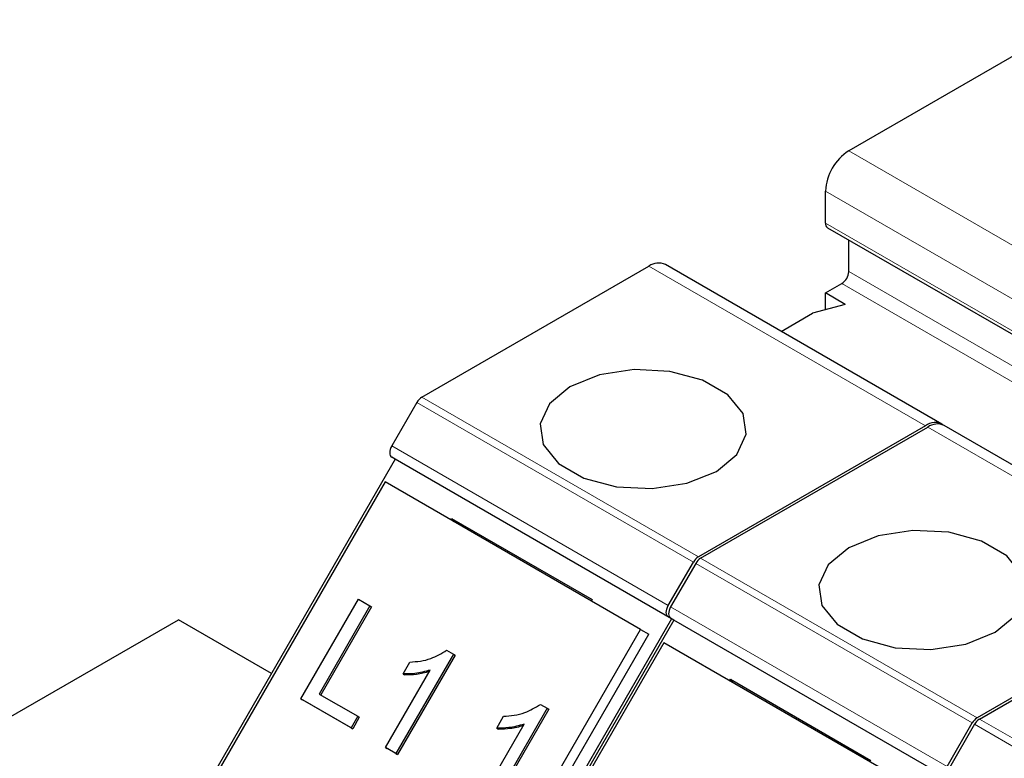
# Model space of a CAD drawing. Header units: millimetres. Extents: x 5 to 418, y 2 to 292.
# Tile 25 of 41: x 253 to 265, y 149 to 158. Entities that reach past the tile are written whole.
import ezdxf

# ---------------------------------------------------------------- set-up
doc = ezdxf.new("R2010")
doc.units = ezdxf.units.MM

msp = doc.modelspace()

# ---------------------------------------------------------------- linework, layer by layer
at = {"color": 7, "linetype": 'Continuous', "lineweight": 25}
for p, q in [((265.473, 157.6258), (262.708, 156.0296)), ((262.4252, 155.1477), (262.4252, 155.5397)), ((262.45, 155.0928), (265.8159, 153.1497)), ((262.708, 154.5598), (262.708, 154.9439)), ((263.8414, 152.7021), (260.4756, 154.6452)), ((257.5106, 153.0292), (260.2756, 154.6254)), ((262.4252, 154.2985), (262.6232, 154.4128)), ((262.6656, 154.1597), (262.4252, 154.2985)), ((262.4252, 154.095), (262.4252, 154.2985)), ((262.6656, 154.1597), (262.2681, 154.0527)), ((261.8849, 153.8315), (262.2681, 154.0527)), ((257.4506, 152.9658), (257.1449, 152.4364)), ((263.6414, 152.6823), (260.8764, 151.0861)), ((260.9047, 151.0698), (263.6697, 152.666)), ((267.2355, 150.7427), (263.8697, 152.6858)), ((257.1849, 152.2748), (254.6849, 147.9446)), ((257.1849, 152.2748), (257.1449, 152.2979)), ((260.5508, 150.3317), (257.1849, 152.2748)), ((257.0622, 151.9992), (254.8622, 148.1887)), ((260.1735, 150.2031), (257.0622, 151.9992)), ((257.8623, 151.5373), (257.8723, 151.5546)), ((257.8723, 151.5546), (259.5833, 150.5668)), ((257.8723, 151.5546), (257.8977, 151.5169)), ((260.5108, 150.4934), (260.8164, 151.0228)), ((260.8447, 151.0064), (260.5391, 150.4771)), ((267.0355, 150.7229), (264.2705, 149.1267)), ((264.2988, 149.1104), (267.0638, 150.7066)), ((256.0393, 149.3567), (256.7393, 150.5691)), ((256.7393, 150.5691), (256.8789, 150.4885)), ((259.5833, 150.5668), (259.5734, 150.5496)), ((256.8789, 150.4885), (256.2597, 149.416)), ((256.8989, 150.477), (256.2797, 149.4044)), ((256.8789, 150.4885), (256.8989, 150.477)), ((251.6394, 148.6413), (254.548, 150.3204)), ((255.6795, 149.6672), (254.548, 150.3204)), ((260.5508, 150.3317), (258.0508, 146.0016)), ((260.5791, 150.3154), (258.0791, 145.9853)), ((260.5391, 150.3385), (260.5108, 150.3548)), ((260.5791, 150.3154), (260.5391, 150.3385)), ((263.9449, 148.3723), (260.5791, 150.3154)), ((257.9735, 146.3926), (260.1735, 150.2031)), ((260.1735, 150.2031), (260.2735, 150.1454)), ((258.0735, 146.3349), (260.2735, 150.1454)), ((260.4563, 150.0399), (258.2563, 146.2293)), ((263.5676, 148.2438), (260.4563, 150.0399)), ((257.8942, 149.9024), (257.1942, 148.69)), ((257.9142, 149.8908), (257.2142, 148.6784)), ((257.8125, 149.9496), (257.8942, 149.9024)), ((257.8942, 149.9024), (257.9142, 149.8908)), ((257.2811, 149.6611), (257.3639, 149.8044)), ((257.0673, 148.7632), (257.6128, 149.708)), ((257.2811, 149.6611), (257.3011, 149.6496)), ((261.2565, 149.578), (261.2664, 149.5952)), ((261.2664, 149.5952), (262.9774, 148.6074)), ((261.2664, 149.5952), (261.2918, 149.5575)), ((256.6485, 149.005), (256.0393, 149.3567)), ((256.0393, 149.3567), (256.0593, 149.3451)), ((256.2597, 149.416), (256.7293, 149.1449)), ((256.6685, 148.9935), (256.0593, 149.3451)), ((259.0365, 149.243), (258.3365, 148.0306)), ((258.9548, 149.2902), (259.0365, 149.243)), ((259.0365, 149.243), (259.0565, 149.2314)), ((256.7293, 149.1449), (256.6485, 149.005)), ((256.7493, 149.1334), (256.6685, 148.9935)), ((256.7293, 149.1449), (256.7493, 149.1334)), ((259.0565, 149.2314), (258.3565, 148.019)), ((258.4234, 149.0017), (258.5061, 149.145)), ((256.6485, 149.005), (256.6685, 148.9935)), ((258.2096, 148.1038), (258.755, 149.0486)), ((258.4234, 149.0017), (258.4434, 148.9902)), ((263.9049, 148.534), (264.2105, 149.0634)), ((264.2388, 149.0471), (263.9332, 148.5177)), ((257.1942, 148.69), (257.0673, 148.7632)), ((257.0673, 148.7632), (257.0873, 148.7517)), ((257.2142, 148.6784), (257.0873, 148.7517)), ((257.1942, 148.69), (257.2142, 148.6784))]:
    msp.add_line(p, q, dxfattribs=at)
at = {"color": 7, "linetype": 'Continuous', "lineweight": 18}
for p, q in [((262.708, 156.0296), (266.0739, 154.0865)), ((262.4252, 155.5397), (265.791, 153.5966)), ((265.791, 153.2047), (262.4252, 155.1477)), ((260.2756, 154.6254), (263.6414, 152.6823)), ((262.708, 154.5598), (266.0739, 152.6168)), ((262.6232, 154.4128), (265.989, 152.4698)), ((257.4506, 152.9658), (260.8164, 151.0228)), ((260.8764, 151.0861), (257.5106, 153.0292)), ((263.6697, 152.666), (267.0355, 150.7229)), ((260.5108, 150.4934), (257.1449, 152.4364)), ((260.5108, 150.3548), (257.1449, 152.2979)), ((264.2705, 149.1267), (260.9047, 151.0698)), ((260.8447, 151.0064), (264.2105, 149.0634)), ((263.9049, 148.534), (260.5391, 150.4771)), ((263.9049, 148.3954), (260.5391, 150.3385)), ((264.2388, 149.0471), (267.6046, 147.104)), ((267.6646, 147.1673), (264.2988, 149.1104))]:
    msp.add_line(p, q, dxfattribs=at)
at = {"color": 7, "linetype": 'Continuous', "lineweight": 25, "flags": 128}
for points in [[(259.3139, 153.1558), (259.0629, 152.9489), (258.9497, 152.7049), (258.9878, 152.4532), (259.1727, 152.2243), (259.4822, 152.0456), (259.8788, 151.9389), (260.3147, 151.9169), (260.7374, 151.9823), (261.0958, 152.1271), (261.3468, 152.3341), (261.4601, 152.5781), (261.4219, 152.8297), (261.237, 153.0587), (260.9276, 153.2373), (260.531, 153.3441), (260.0951, 153.3661), (259.6724, 153.3007), (259.3139, 153.1558)], [(257.1449, 152.4364), (257.1344, 152.4155), (257.1266, 152.394), (257.1217, 152.3729), (257.1201, 152.3528), (257.1217, 152.3346), (257.1266, 152.319), (257.1344, 152.3066), (257.1449, 152.2979)], [(262.708, 151.1964), (262.457, 150.9895), (262.3438, 150.7455), (262.3819, 150.4938), (262.5669, 150.2649), (262.8763, 150.0863), (263.2729, 149.9795), (263.7088, 149.9575), (264.1315, 150.0229), (264.4899, 150.1678), (264.7409, 150.3747), (264.8542, 150.6187), (264.816, 150.8704), (264.6311, 151.0993), (264.3217, 151.2779), (263.9251, 151.3847), (263.4892, 151.4067), (263.0665, 151.3413), (262.708, 151.1964)], [(260.5108, 150.3548), (260.5002, 150.3636), (260.4924, 150.376), (260.4876, 150.3916), (260.4859, 150.4098), (260.4876, 150.4298), (260.4924, 150.451), (260.5002, 150.4725), (260.5108, 150.4934)], [(260.5391, 150.4771), (260.5285, 150.4561), (260.5207, 150.4347), (260.5158, 150.4135), (260.5142, 150.3934), (260.5158, 150.3753), (260.5207, 150.3597), (260.5285, 150.3473), (260.5391, 150.3385)]]:
    msp.add_lwpolyline(points, dxfattribs=at)
at = {"color": 7, "linetype": 'Continuous', "lineweight": 25}
for centre, radius, start, end in [((263.0393, 155.5117), 0.6147, 122.60548, 177.39452), ((262.4823, 155.1405), 0.0575, 172.74417, 235.94365), ((260.3927, 154.4618), 0.2012, 65.69288, 125.61758), ((262.5238, 154.5682), 0.1844, 302.60548, 357.39452), ((257.6022, 152.8823), 0.1731, 121.95467, 151.14439), ((263.7559, 152.5348), 0.1867, 57.94075, 127.83269), ((263.7869, 152.5024), 0.2012, 65.69288, 125.61758), ((260.968, 150.9392), 0.1731, 121.95467, 151.14439), ((260.9963, 150.9229), 0.1731, 121.95467, 151.14439), ((264.3621, 148.9798), 0.1731, 121.95467, 151.14439), ((264.3904, 148.9635), 0.1731, 121.95467, 151.14439)]:
    msp.add_arc(centre, radius, start, end, dxfattribs=at)
for points, knots in [([(257.3639, 149.8044), (257.4503, 149.8115), (257.6046, 149.8242), (257.749, 149.9113), (257.8125, 149.9496)], [0, 0, 0, 0, 0.5604274, 1, 1, 1, 1]), ([(257.6128, 149.708), (257.5505, 149.6907), (257.4391, 149.6596), (257.3294, 149.6607), (257.2811, 149.6611)], [0, 0, 0, 0, 0.5596859, 1, 1, 1, 1]), ([(257.6021, 149.6896), (257.5501, 149.6753), (257.449, 149.6475), (257.3494, 149.6489), (257.3011, 149.6496)], [0, 0, 0, 0, 0.5150558, 1, 1, 1, 1]), ([(258.5061, 149.145), (258.5926, 149.1521), (258.7468, 149.1648), (258.8913, 149.2519), (258.9548, 149.2902)], [0, 0, 0, 0, 0.5604274, 1, 1, 1, 1]), ([(258.755, 149.0486), (258.6927, 149.0313), (258.5814, 149.0002), (258.4717, 149.0013), (258.4234, 149.0017)], [0, 0, 0, 0, 0.5596859, 1, 1, 1, 1]), ([(258.7444, 149.0301), (258.6923, 149.0159), (258.5912, 148.9881), (258.4917, 148.9895), (258.4434, 148.9902)], [0, 0, 0, 0, 0.5150558, 1, 1, 1, 1])]:
    msp.add_open_spline(points, degree=3, knots=knots, dxfattribs=at)

doc.saveas('drawing.dxf')
